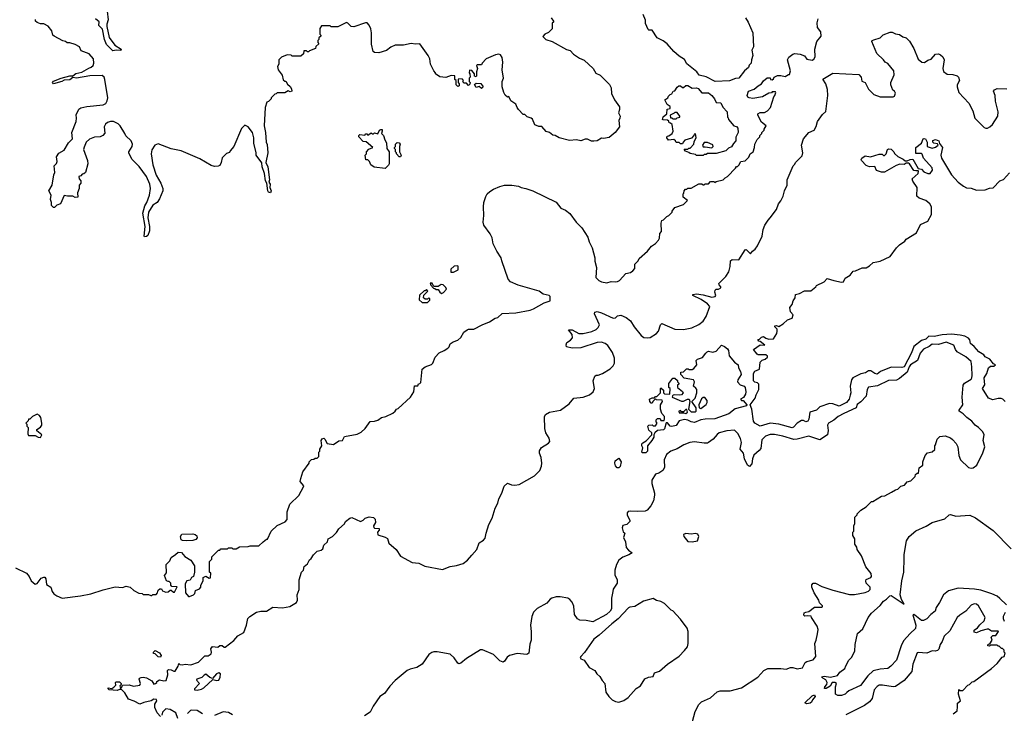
# Model space of a CAD drawing. Extents: x 2348354 to 2479840, y 460476 to 613653.
# Tile 29 of 256: x 2384742 to 2393852, y 494739 to 501158. Entities that reach past the tile are written whole.
import ezdxf

# ---------------------------------------------------------------- set-up
doc = ezdxf.new("R2010")
doc.units = 0

msp = doc.modelspace()

# ---------------------------------------------------------------- linework, layer by layer
at = {"layer": '0CON05XD'}
for points in [[(2385552.5, 501235), (2385560, 501155), (2385547.5, 501115), (2385547.5, 501095), (2385571.7, 500991.7), (2385621.4, 500921.4), (2385680, 500885), (2385677, 500873), (2385635, 500876.7), (2385605, 500870), (2385545, 500927.5), (2385526, 500975), (2385509.5, 501069.5), (2385476.2, 501105), (2385477.5, 501137.5), (2385445, 501166.2)], [(2389439.3, 500259.3), (2389415, 500280), (2389401.7, 500281.7), (2389357, 500327), (2389343.9, 500343.9), (2389332.5, 500375), (2389287, 500407), (2389268.3, 500448.3), (2389255, 500440), (2389235, 500460), (2389223, 500483), (2389207.5, 500535), (2389207.5, 500585), (2389217.5, 500615), (2389206.7, 500695), (2389212.5, 500765), (2389207, 500807), (2389191.7, 500831.7), (2389175, 500837.5), (2389145, 500832.5), (2389060, 500795), (2389020, 500755), (2389015, 500740), (2388975, 500740), (2388970, 500735), (2388977.5, 500705), (2388970, 500675), (2388970, 500635), (2388965, 500630), (2388950, 500635), (2388950, 500655), (2388926.4, 500686.4), (2388905, 500690), (2388900, 500665), (2388907, 500657), (2388910, 500625), (2388900, 500615), (2388900, 500585), (2388910, 500575), (2388908.3, 500561.7), (2388895, 500550), (2388875, 500570), (2388855, 500570), (2388841.7, 500581.7), (2388850, 500595), (2388838.3, 500608.3), (2388805, 500610), (2388800, 500605), (2388800, 500575), (2388810, 500565), (2388810, 500545), (2388795, 500540), (2388780, 500555), (2388780, 500595), (2388770, 500605), (2388768.3, 500638.3), (2388735, 500640), (2388685, 500622.5), (2388628.3, 500628.3), (2388590, 500655), (2388590, 500665), (2388573, 500683), (2388542.5, 500745), (2388536.7, 500795), (2388522.5, 500825), (2388443.3, 500933.3), (2388405, 500930), (2388365, 500936.7), (2388295, 500922.5), (2388217, 500923), (2388175, 500902.5), (2388135, 500873.3), (2388065, 500851.2), (2388025, 500853.8), (2388014.2, 500864.2), (2387998.3, 500931.7), (2387997.5, 501035), (2387991.7, 501071.7), (2387977, 501107), (2387957, 501127), (2387943, 501127), (2387835, 501090), (2387810, 501095), (2387780, 501125), (2387765, 501130), (2387685, 501090), (2387625, 501090), (2387615, 501100), (2387535, 501100), (2387520, 501075), (2387520, 501025), (2387530, 501015), (2387530, 501005), (2387511.7, 500988.3), (2387510, 500975), (2387500, 500965), (2387500, 500945), (2387510, 500935), (2387481.7, 500908.3), (2387478.3, 500891.7), (2387425, 500870), (2387415, 500860), (2387405, 500860), (2387395, 500870), (2387371.7, 500868.3), (2387368.3, 500841.7), (2387345, 500820), (2387265, 500820), (2387255, 500830), (2387218.3, 500831.7), (2387165, 500810), (2387140, 500785), (2387140, 500745), (2387127.5, 500725), (2387133.3, 500695), (2387172.5, 500645), (2387181.7, 500601.7), (2387195, 500590), (2387205, 500590), (2387221.7, 500561.7), (2387245, 500540), (2387257, 500517), (2387260, 500495), (2387245, 500490), (2387225, 500500), (2387195, 500480), (2387125, 500480), (2387115, 500470), (2387101.7, 500468.3), (2387070, 500435), (2387070, 500425), (2387045, 500400), (2387030, 500395), (2387012.5, 500345), (2387003.6, 500176.4), (2387017.5, 500115), (2387023.3, 500025), (2387033, 500003), (2387038.8, 499925), (2387021.2, 499835), (2387039.4, 499795), (2387052.5, 499675), (2387048.8, 499655), (2387059.2, 499635), (2387058, 499605), (2387068.6, 499575), (2387063.3, 499556.7), (2387045, 499562), (2387038.6, 499575), (2387030, 499645), (2387015.9, 499665.9), (2387008, 499735), (2386986.2, 499795), (2386981.7, 499831.7), (2386930, 499905), (2386930, 499925), (2386907.5, 500015), (2386907.5, 500065), (2386897.5, 500115), (2386856.4, 500166.4), (2386825, 500180), (2386795, 500150), (2386722.5, 499985), (2386690, 499945), (2386685, 499930), (2386655, 499920), (2386615, 499880), (2386607.5, 499835), (2386593, 499807), (2386579.3, 499800.7), (2386545, 499800), (2386515, 499807.5), (2386410.7, 499870.7), (2386235, 499942.5), (2386143, 499963), (2386025, 500010), (2385993.6, 499996.4), (2385966.4, 499953.6), (2385958.8, 499915), (2385973.3, 499815), (2386005, 499720), (2386047.5, 499645), (2386067.5, 499595), (2386067.5, 499575), (2386035, 499500), (2386013, 499467), (2385975, 499442.5), (2385933.1, 499376.9), (2385928.9, 499325), (2385943.8, 499245), (2385944, 499205), (2385927.9, 499162.1), (2385915, 499150), (2385897.5, 499147.5), (2385893.8, 499155), (2385902.9, 499245), (2385882.7, 499367.3), (2385901.4, 499435), (2385920, 499465), (2385944, 499535), (2385953.6, 499596.4), (2385945.8, 499635.8), (2385916.2, 499705), (2385849.3, 499799.3), (2385782.5, 499865), (2385753, 499923), (2385752.5, 499935), (2385782.5, 499985), (2385786.7, 500005), (2385772.5, 500035), (2385723.9, 500083.9), (2385716.7, 500105), (2385672.5, 500175), (2385652.5, 500195), (2385610, 500215), (2385583.9, 500216.1), (2385553.9, 500206.1), (2385535, 500190), (2385523.3, 500165), (2385531.7, 500108.3), (2385513, 500087), (2385486.4, 500073.6), (2385435, 500070), (2385389.3, 500050.7), (2385356.4, 500023.6), (2385337.5, 499977.5), (2385333.3, 499955), (2385370, 499855), (2385372.5, 499825), (2385350, 499745), (2385335, 499730), (2385321.7, 499728.3), (2385308.3, 499711.7), (2385290, 499705), (2385292.5, 499685), (2385307, 499667), (2385307.5, 499645), (2385292.5, 499625), (2385292.5, 499595), (2385277.5, 499555), (2385280, 499515), (2385256.7, 499513.3), (2385233.6, 499523.6), (2385185, 499523.3), (2385155, 499530), (2385120, 499455), (2385085, 499440), (2385065, 499420), (2385055, 499420), (2385038.3, 499438.3), (2385037.5, 499465), (2385027.5, 499495), (2385032.5, 499535), (2385012.5, 499575), (2385043.3, 499625), (2385057, 499723), (2385066.7, 499745), (2385062.5, 499805), (2385083, 499827), (2385090, 499845), (2385083, 499887), (2385105, 499922.5), (2385155, 499950), (2385195, 500018.8), (2385231.2, 500055), (2385224, 500115), (2385264.2, 500215), (2385268.8, 500245), (2385263.9, 500276.1), (2385289.3, 500330.7), (2385307.7, 500342.3), (2385365, 500354.5), (2385515, 500368.5), (2385538, 500382), (2385553.3, 500406.7), (2385557.1, 500435), (2385530.3, 500605), (2385523.6, 500625), (2385505, 500640.9), (2385391.2, 500638.8), (2385267.9, 500617.9), (2385235, 500622), (2385205, 500601.1), (2385155, 500597.1), (2385133.8, 500585), (2385054, 500565), (2385045.8, 500575), (2385055, 500588.6), (2385125, 500616.9), (2385205, 500638.6), (2385235, 500638.8), (2385261.4, 500658.6), (2385318.6, 500671.4), (2385381.1, 500708.9), (2385405, 500716.7), (2385423.3, 500735), (2385430, 500755), (2385425.9, 500795.9), (2385385, 500842.5), (2385310.7, 500870.7), (2385295, 500907.5), (2385255, 500927.5), (2385205, 500942.5), (2385183, 500943), (2385167, 500957), (2385143, 500963), (2385060, 501005), (2385050, 501015), (2385040, 501055), (2385007, 501097), (2384965, 501120), (2384935, 501120), (2384905, 501130), (2384890, 501145), (2384888.3, 501158.3)], [(2387343, 496913), (2387363.3, 496975), (2387420, 497055), (2387420, 497065), (2387441.7, 497088.3), (2387465, 497090), (2387475, 497100), (2387495, 497100), (2387510, 497115), (2387510, 497155), (2387520, 497165), (2387520, 497185), (2387537.5, 497215), (2387531.2, 497265), (2387540, 497280), (2387555, 497283.8), (2387565.7, 497275.7), (2387586.4, 497236.4), (2387645, 497227.5), (2387695, 497260), (2387730, 497265), (2387748.3, 497301.7), (2387865, 497323.3), (2387900.7, 497339.3), (2387940, 497375), (2387985, 497440), (2388025, 497442.5), (2388055, 497452.5), (2388090, 497475), (2388130, 497485), (2388195, 497517.5), (2388216.4, 497533.6), (2388230, 497555), (2388245, 497560), (2388357.5, 497665), (2388390, 497715), (2388395, 497770), (2388425, 497770), (2388431.7, 497788.3), (2388445, 497790), (2388455, 497800), (2388467.5, 497925), (2388495, 497946.7), (2388553, 497967), (2388565, 497980), (2388587.5, 498035), (2388622.5, 498075), (2388670, 498095), (2388703, 498117), (2388715, 498130), (2388725, 498157.5), (2388753, 498177), (2388795, 498192.5), (2388825, 498216.7), (2388852, 498265), (2388883, 498287), (2388895, 498292.5), (2388945, 498292.5), (2389020, 498335), (2389088.3, 498361.7), (2389143, 498397), (2389165, 498402.5), (2389205, 498437.5), (2389333.6, 498446.4), (2389465, 498470), (2389497.7, 498482.3), (2389595, 498536.7), (2389650, 498555), (2389650, 498595), (2389640, 498605), (2389585, 498616.7), (2389550, 498645), (2389355, 498702), (2389285, 498733.3), (2389262.5, 498755), (2389202.5, 498925), (2389197.5, 498955), (2389157.5, 499015), (2389123.6, 499083.6), (2389115, 499140), (2389096.1, 499176.1), (2389036.4, 499256.4), (2389031.2, 499285), (2389036.7, 499345), (2389033.3, 499425), (2389036.7, 499465), (2389055, 499520), (2389067.5, 499545), (2389091.7, 499568.3), (2389125, 499590), (2389185, 499613.3), (2389227, 499627), (2389295, 499626.7), (2389356.4, 499616.4), (2389383.6, 499603.6), (2389425, 499596.7), (2389490, 499575), (2389705, 499467.5), (2389750, 499415), (2389793.6, 499393.6), (2389832.5, 499365), (2389892.5, 499285), (2389945, 499232.5), (2390000, 499145), (2390012.3, 499102.3), (2390040, 499045), (2390063, 498953), (2390063.6, 498923.6), (2390080, 498865), (2390073, 498773), (2390100, 498745), (2390125, 498732.5), (2390175, 498722.5), (2390215, 498736.2), (2390255, 498731.2), (2390273.9, 498736.1), (2390292.5, 498745), (2390351.7, 498808.3), (2390395, 498819.2), (2390416.4, 498833.6), (2390434, 498855), (2390433.9, 498896.1), (2390463.3, 498925), (2390475, 498947.5), (2390552.5, 499015), (2390587, 499063), (2390625, 499087.5), (2390653.6, 499116.4), (2390663.3, 499135), (2390665, 499180), (2390681.7, 499198.3), (2390676.4, 499273.6), (2390685, 499300), (2390700, 499305), (2390730, 499335), (2390750, 499345), (2390780, 499375), (2390780, 499385), (2390805, 499420), (2390885, 499447.5), (2390920, 499485), (2390880, 499515), (2390880, 499545), (2390888.3, 499551.7), (2390890, 499575), (2390901.7, 499588.3), (2390915, 499590), (2390925, 499600), (2390955, 499600), (2391025, 499640), (2391055, 499640), (2391065, 499630), (2391075, 499630), (2391085, 499640), (2391115, 499640), (2391135, 499660), (2391165, 499660), (2391175, 499652.5), (2391185, 499660), (2391250, 499675), (2391270, 499695), (2391290, 499705), (2391366.4, 499783.6), (2391375, 499800), (2391385, 499800), (2391395, 499810), (2391413.6, 499846.4), (2391455, 499850), (2391490, 499885), (2391500, 499915), (2391527.5, 499935), (2391542.5, 499975), (2391543.6, 500006.4), (2391565, 500050), (2391590, 500075), (2391590, 500085), (2391610, 500105), (2391610, 500115), (2391630, 500135), (2391630, 500145), (2391650, 500175), (2391605, 500210), (2391573, 500273), (2391572.5, 500285), (2391595, 500297.5), (2391635, 500300), (2391660, 500315), (2391690, 500345), (2391720, 500445), (2391730, 500455), (2391740, 500485), (2391735, 500490), (2391705, 500490), (2391698.3, 500481.7), (2391673, 500477), (2391615, 500442.5), (2391525, 500427.5), (2391493, 500433), (2391480.7, 500440.7), (2391473.3, 500455), (2391485, 500497.5), (2391537.5, 500515), (2391573.9, 500546.1), (2391605, 500562.5), (2391625, 500592.5), (2391658.3, 500618.3), (2391685, 500620), (2391690, 500605), (2391705, 500600), (2391718.3, 500611.7), (2391723.6, 500626.4), (2391755, 500640), (2391785, 500642.5), (2391825, 500632.5), (2391855, 500650), (2391865, 500650), (2391873.3, 500685), (2391848, 500785), (2391858.3, 500811.7), (2391895, 500838.8), (2391915, 500844), (2391965, 500840), (2392003, 500823), (2392025, 500793.3), (2392075, 500782.5), (2392089.3, 500790.7), (2392102.5, 500815), (2392100, 500885), (2392117.5, 500955), (2392157.5, 501005), (2392153.6, 501043.6), (2392124.2, 501085), (2392121.2, 501128.8), (2392128.8, 501165)], [(2389660, 501175), (2389680, 501145), (2389680, 501135), (2389670, 501125), (2389668.3, 501071.7), (2389635, 501040), (2389600, 501025), (2389581.7, 501001.7), (2389610, 500975), (2389670, 500955), (2389803, 500883), (2389835, 500872.5), (2389865, 500837.5), (2389921.7, 500801.7), (2389965, 500782.5), (2390047.5, 500705), (2390074.1, 500664.1), (2390112.5, 500645), (2390198.8, 500558.8), (2390216.1, 500526.1), (2390216.7, 500475), (2390246.7, 500415), (2390291.7, 500351.7), (2390292.5, 500325), (2390283.3, 500295), (2390297.5, 500265), (2390296.7, 500245), (2390286.7, 500225), (2390292.5, 500165), (2390252.5, 500115), (2390195, 500067.5), (2390145, 500057.5), (2390125, 500060), (2390085, 500037.5), (2390055, 500032.5), (2390033, 500033), (2389995, 500052.5), (2389975, 500052.5), (2389935, 500036.7), (2389895, 500046.7), (2389828.3, 500038.3), (2389734.1, 500064.1), (2389697, 500087), (2389675, 500090), (2389645, 500113.3), (2389612.3, 500122.3), (2389575, 500170), (2389545, 500168.8), (2389510, 500185), (2389486.4, 500236.4), (2389476.2, 500246.2), (2389439.3, 500259.3)], [(2391456.7, 501175), (2391483.6, 501133.6), (2391526.2, 501035), (2391532.5, 500905), (2391517.5, 500875), (2391526.7, 500825), (2391512.5, 500785), (2391510, 500755), (2391493, 500737), (2391486.4, 500713.6), (2391447.5, 500685), (2391395, 500617.5), (2391365, 500612.5), (2391309.5, 500590.5), (2391177, 500587), (2391095, 500630), (2391030, 500645), (2391007.5, 500675), (2390915, 500750), (2390895, 500788.8), (2390845, 500820), (2390795, 500863.3), (2390732.5, 500935), (2390695, 500963.3), (2390640.7, 500990.7), (2390595, 501060), (2390565, 501060), (2390557, 501067), (2390533, 501123), (2390531.7, 501151.7), (2390510, 501205)], [(2386045, 494710), (2386015, 494743.3), (2385993.6, 494793.6), (2385992.5, 494825), (2386010, 494855), (2386008.3, 494868.3), (2385985, 494870), (2385960, 494855), (2385890.7, 494839.3), (2385855, 494822.5), (2385801.7, 494851.7), (2385750.7, 494870.7), (2385715, 494930), (2385685, 494960), (2385665, 494960), (2385645, 494950), (2385570, 494955), (2385560, 494965), (2385560, 494975), (2385595, 494970), (2385615, 494980), (2385631.7, 494998.3), (2385630, 495025), (2385635, 495030), (2385665, 495030), (2385680, 495015), (2385680, 495005), (2385670, 494995), (2385675, 494970), (2385688.3, 494981.7), (2385695, 495000), (2385755, 495002.5), (2385795, 494990), (2385855, 495000), (2385860, 495015), (2385847.5, 495055), (2385852.5, 495065), (2385865, 495070), (2385885, 495073.3), (2385917, 495067), (2385965, 495040), (2385985, 495010), (2386000, 495015), (2386010, 495025), (2386010, 495035), (2386035, 495050), (2386075, 495040), (2386097, 495043), (2386112.5, 495095), (2386110, 495135), (2386120, 495145), (2386145, 495142.5), (2386168.3, 495128.3), (2386181.7, 495128.3), (2386210, 495175), (2386215, 495200), (2386225, 495190), (2386245, 495187.5), (2386275, 495192.5), (2386325, 495187.5), (2386397, 495213), (2386455, 495270), (2386485, 495270), (2386515, 495290), (2386517.5, 495305), (2386510, 495335), (2386525, 495356.2), (2386575, 495352.5), (2386595, 495367.5), (2386615, 495367.5), (2386635, 495350), (2386645, 495350), (2386725, 495413.3), (2386760, 495455), (2386815, 495487.5), (2386840, 495555), (2386853.3, 495616.7), (2386872.5, 495635), (2386935, 495673.8), (2386975, 495685.8), (2387025.8, 495684.2), (2387085, 495720), (2387175, 495713.8), (2387242.3, 495727.7), (2387302.5, 495765), (2387313.3, 495785), (2387308.8, 495835), (2387327.5, 495885), (2387328.8, 495975), (2387350, 496045), (2387367.5, 496065), (2387375, 496097.5), (2387406.4, 496123.6), (2387425, 496160), (2387439.3, 496170.7), (2387460, 496205), (2387495, 496240), (2387531.7, 496248.3), (2387548.3, 496261.7), (2387557.5, 496295), (2387590, 496325), (2387597.5, 496355), (2387637.5, 496375), (2387675, 496412.5), (2387695, 496446.7), (2387746.4, 496493.6), (2387757.5, 496515), (2387797.5, 496545), (2387815, 496550), (2387896.7, 496513.3), (2387920, 496525), (2387940, 496545), (2387975, 496557.5), (2388015, 496551.2), (2388031.2, 496535), (2388033.3, 496505), (2388017.5, 496475), (2388018.3, 496458.3), (2388025, 496452.5), (2388068.3, 496448.3), (2388070, 496435), (2388053.6, 496416.4), (2388055, 496390), (2388125, 496368.8), (2388145, 496356.7), (2388156.7, 496315), (2388225.7, 496255.7), (2388265, 496192.5), (2388375, 496133.3), (2388435, 496128), (2388491.7, 496101.7), (2388655, 496070), (2388725, 496097.5), (2388785, 496105.7), (2388845, 496124.2), (2388886.7, 496155), (2388925, 496202.5), (2388973.6, 496256.4), (2388994.2, 496315.8), (2389035, 496340), (2389050.3, 496359.7), (2389057.1, 496405), (2389082.4, 496487.6), (2389114.2, 496545), (2389142.3, 496637.7), (2389166, 496685), (2389176.2, 496725), (2389203.3, 496775), (2389225, 496840), (2389255, 496867.5), (2389293.6, 496853.6), (2389325, 496850), (2389365, 496856.7), (2389505, 496936.7), (2389555, 496987.5), (2389570, 497025), (2389572, 497055), (2389566.1, 497106.1), (2389552.5, 497145), (2389553, 497167), (2389570.7, 497199.3), (2389635, 497237.5), (2389647.5, 497255), (2389640, 497285), (2389610, 497335), (2389600, 497375), (2389597, 497483), (2389607.5, 497505), (2389645, 497526.7), (2389747.5, 497545), (2389825.9, 497604.1), (2389870, 497655), (2389955, 497663.8), (2390013.6, 497686.4), (2390047.5, 497715), (2390060, 497745), (2390050, 497815), (2390065, 497860), (2390075, 497867.5), (2390095, 497867.5), (2390135, 497882.5), (2390205, 497927.5), (2390232.5, 497955), (2390245, 497980), (2390246.7, 498025), (2390228.3, 498078.3), (2390183, 498143), (2390160.7, 498160.7), (2390125, 498172.5), (2390085, 498170), (2389935, 498120), (2389855, 498117.5), (2389801.7, 498131.7), (2389797.5, 498147.5), (2389805, 498170), (2389839.3, 498190.7), (2389858.8, 498215), (2389853.3, 498245), (2389821.7, 498288.3), (2389855, 498287.5), (2389915, 498253.3), (2389955, 498252.5), (2390037, 498273), (2390075, 498290), (2390095, 498310), (2390107.5, 498335), (2390060.6, 498435), (2390065, 498452), (2390085, 498456.9), (2390125.9, 498445.9), (2390235, 498396.7), (2390255, 498397.5), (2390273.3, 498416.7), (2390305, 498422.5), (2390355, 498402.5), (2390395, 498372.5), (2390427.5, 498315), (2390492.5, 498235), (2390516.7, 498216.7), (2390555, 498212.5), (2390575, 498217.5), (2390635, 498252.5), (2390652.5, 498275), (2390670, 498335), (2390683, 498347), (2390805, 498293.3), (2390885, 498290), (2390960, 498305), (2391025, 498337.5), (2391065, 498367.5), (2391095, 498410), (2391127.5, 498505), (2391105, 498528), (2391047, 498567), (2390970, 498605), (2390970, 498615), (2391005, 498620), (2391065, 498612), (2391145, 498588.8), (2391177.5, 498595), (2391183.3, 498605), (2391174, 498635), (2391176.1, 498653.9), (2391185, 498663.3), (2391206.7, 498663.3), (2391230, 498675), (2391230, 498685), (2391213, 498703), (2391212.5, 498715), (2391275, 498782.5), (2391302.5, 498825), (2391316.7, 498875), (2391320, 498925), (2391335, 498937.5), (2391396.1, 498933.9), (2391455, 499027.5), (2391465, 499030), (2391505, 498990), (2391523.6, 499016.4), (2391546.4, 499033.6), (2391570, 499065), (2391612.5, 499155), (2391622.5, 499215), (2391637.5, 499255), (2391666.4, 499303.6), (2391687.5, 499325), (2391745, 499400), (2391762.5, 499455), (2391785, 499480), (2391807.5, 499525), (2391817.5, 499575), (2391842.5, 499625), (2391842.5, 499675), (2391900, 499805), (2391915, 499820), (2391920, 499835), (2391981.7, 499898.3), (2391987.5, 499925), (2391977.5, 499995), (2391993.9, 500056.1), (2392042.5, 500115), (2392093.9, 500136.1), (2392111.7, 500168.3), (2392123.9, 500216.1), (2392170.5, 500279.5), (2392201.7, 500308.3), (2392220, 500455), (2392217, 500513), (2392200, 500565), (2392173.6, 500606.4), (2392265, 500663.3), (2392505, 500650), (2392527, 500627), (2392535, 500590), (2392566.4, 500576.4), (2392597.5, 500515), (2392643.9, 500463.9), (2392705, 500443.3), (2392825, 500443.3), (2392835, 500450), (2392846.4, 500476.4), (2392837.5, 500495), (2392822.5, 500505), (2392802.5, 500555), (2392803, 500577), (2392833, 500647), (2392830, 500685), (2392775, 500753.3), (2392750, 500765), (2392735, 500787.5), (2392672.5, 500845), (2392627.5, 500955), (2392630, 500965), (2392645, 500972.5), (2392705, 500990), (2392733, 501017), (2392795, 501042.5), (2392815, 501042.5), (2392845, 501027.5), (2392881.7, 501021.7), (2392915, 501000), (2392945, 500990), (2392975, 500960), (2393015, 500890), (2393055, 500792.5), (2393090, 500765), (2393115, 500762.5), (2393145, 500782.5), (2393175, 500792.5), (2393215, 500838.8), (2393245, 500842.5), (2393263, 500833), (2393283, 500813), (2393296.4, 500786.4), (2393284, 500705), (2393289.5, 500679.5), (2393325, 500654), (2393375, 500650), (2393415, 500637.5), (2393427.5, 500625), (2393437.5, 500595), (2393416.7, 500555), (2393416.7, 500535), (2393432.5, 500485), (2393523.6, 500383.6), (2393560, 500315), (2393580, 500245), (2393665, 500160), (2393683, 500153), (2393697, 500153), (2393720, 500165), (2393743, 500187), (2393792.5, 500265), (2393796.7, 500305), (2393772.5, 500405), (2393767.5, 500455), (2393753.3, 500495), (2393760.7, 500509.3), (2393785, 500520), (2393875, 500516.7)], [(2389015, 500520), (2388995, 500540), (2388965, 500530), (2388951.7, 500558.3), (2388965, 500570), (2389008.3, 500568.3), (2389030, 500535), (2389015, 500520)], [(2391065, 499900), (2391005, 499900), (2390995, 499910), (2390945, 499920), (2390935, 499930), (2390901.7, 499941.7), (2390890, 499955), (2390895, 499960), (2390925, 499960), (2390935, 499970), (2390945, 499970), (2390980, 500005), (2390983, 500027), (2391001.7, 500068.3), (2390995, 500100), (2390981.7, 500098.3), (2390980, 500085), (2390958.3, 500061.7), (2390897, 500043), (2390880, 500025), (2390875, 500010), (2390855, 500010), (2390845, 500020), (2390815, 500020), (2390810, 500035), (2390795, 500050), (2390745, 500042.5), (2390730, 500065), (2390731.7, 500078.3), (2390748.3, 500081.7), (2390780, 500105), (2390787.5, 500125), (2390778.3, 500188.3), (2390765, 500200), (2390751.7, 500201.7), (2390748.3, 500218.3), (2390737, 500227), (2390695, 500230), (2390690, 500235), (2390695, 500260), (2390730, 500285), (2390731.7, 500328.3), (2390760, 500335), (2390760, 500355), (2390731.7, 500371.7), (2390712.5, 500415), (2390740, 500435), (2390745, 500450), (2390760, 500465), (2390775, 500470), (2390790, 500495), (2390805, 500500), (2390825, 500532.5), (2390840, 500545), (2390855, 500546.2), (2390875, 500530), (2390885, 500530), (2390905, 500547.5), (2390925, 500547.5), (2390963.6, 500523.6), (2391005, 500526.7), (2391020.7, 500520.7), (2391055, 500480), (2391115, 500480), (2391146.4, 500456.4), (2391170, 500425), (2391185, 500390), (2391229.3, 500389.3), (2391247, 500347), (2391287.5, 500305), (2391290, 500255), (2391298.3, 500248.3), (2391300, 500235), (2391350, 500175), (2391375, 500170), (2391386.2, 500155), (2391390.8, 500115), (2391368.3, 500071.7), (2391367.5, 500035), (2391347, 500013), (2391329.3, 499980.7), (2391301.7, 499968.3), (2391277, 499943), (2391185, 499920), (2391105, 499920), (2391095, 499910), (2391075, 499910), (2391065, 499900)], [(2390815, 500240), (2390825, 500250), (2390850, 500255), (2390850, 500265), (2390825, 500300), (2390805, 500300), (2390798.3, 500291.7), (2390760, 500275), (2390765, 500250), (2390775, 500250), (2390785, 500240), (2390815, 500240)], [(2388125, 499780), (2388023, 499793), (2387990, 499815), (2387980, 499845), (2387965, 499860), (2387945, 499860), (2387940, 499905), (2387950, 499915), (2387950, 499935), (2387971.7, 499958.3), (2388010, 499975), (2387948.3, 500028.3), (2387921.7, 500031.7), (2387880, 500075), (2387880, 500085), (2387890, 500095), (2387935, 500090), (2387945, 500100), (2387955, 500100), (2387965, 500090), (2387995, 500110), (2388005, 500100), (2388015, 500100), (2388025, 500110), (2388055, 500100), (2388072.5, 500135), (2388085, 500142.5), (2388095, 500140), (2388097.5, 500125), (2388090, 500105), (2388110, 500085), (2388120, 500045), (2388137, 500017), (2388140, 499965), (2388160, 499935), (2388160, 499825), (2388155, 499810), (2388125, 499780)], [(2392672.3, 498917.7), (2392705, 498922), (2392795, 498966.7), (2392854.2, 499045.8), (2392883.3, 499075), (2392933, 499107), (2392945, 499127.5), (2393040, 499185), (2393077, 499263), (2393146.4, 499293.6), (2393180, 499355), (2393180, 499425), (2393162.5, 499455), (2393127.5, 499485), (2393066.1, 499506.1), (2393043.3, 499525), (2393046.2, 499605), (2393005, 499663.3), (2393000.8, 499685), (2393056.4, 499733.6), (2393060, 499755), (2393055, 499760), (2393035, 499757.5), (2393015, 499763.3), (2392975, 499822.5), (2392965, 499830), (2392945, 499830), (2392925, 499817.5), (2392885, 499820), (2392851.7, 499808.3), (2392745, 499747.5), (2392715, 499746.7), (2392670.7, 499760.7), (2392655, 499800), (2392605, 499797.5), (2392575, 499807.5), (2392530, 499855), (2392527.5, 499865), (2392535, 499877.5), (2392565, 499897.5), (2392615, 499887.5), (2392695, 499912.5), (2392721.7, 499911.7), (2392735, 499900), (2392745, 499900), (2392760, 499915), (2392773, 499957), (2392785, 499962.5), (2392805, 499960), (2392830, 499935), (2392835, 499920), (2392868.3, 499891.7), (2392917, 499867), (2392935, 499850), (2392955, 499850), (2392980, 499865), (2393005, 499867.5), (2393055, 499780), (2393085.9, 499775.9), (2393109.3, 499749.3), (2393145, 499733.3), (2393165, 499733.3), (2393187.5, 499765), (2393186.1, 499786.1), (2393106.2, 499875), (2393093, 499913), (2393085, 499920), (2393035, 499920), (2393033.3, 499975), (2393086.4, 500013.6), (2393102.5, 500055), (2393110.7, 500059.3), (2393122.5, 500055), (2393140, 500025), (2393140, 499985), (2393185, 499967.5), (2393215, 499976.7), (2393240, 499995), (2393235, 500010), (2393200, 500015), (2393190, 500025), (2393191.7, 500038.3), (2393215, 500047.5), (2393247, 500037), (2393251.7, 500011.7), (2393280, 499975), (2393266.4, 499903.6), (2393270, 499875), (2393362.7, 499722.7), (2393424.3, 499654.3), (2393475.8, 499615.8), (2393503, 499603), (2393545, 499598), (2393595, 499580), (2393675, 499582.5), (2393715, 499600), (2393748.3, 499601.7), (2393810, 499665), (2393845, 499677.5), (2393899.3, 499740.7)], [(2388265, 499890), (2388255, 499890), (2388230, 499915), (2388230, 499925), (2388220, 499935), (2388220, 499955), (2388210, 499965), (2388210, 499975), (2388220, 499985), (2388220, 500005), (2388235, 500022.5), (2388255, 500016.7), (2388263.3, 500005), (2388257.5, 499985), (2388257.5, 499935), (2388272.5, 499905), (2388265, 499890)], [(2391145, 499972.5), (2391157.5, 499985), (2391155, 500000), (2391105, 500022.5), (2391075, 500020), (2391060, 499995), (2391065, 499980), (2391085, 499982.5), (2391145, 499972.5)], [(2388731.7, 498821.7), (2388755, 498822.5), (2388798.3, 498841.7), (2388800, 498875), (2388795, 498880), (2388763, 498877), (2388731.7, 498848.3), (2388731.7, 498821.7)], [(2393860, 497625), (2393840, 497645), (2393823, 497653), (2393795, 497653.3), (2393745, 497640), (2393705, 497654), (2393650, 497745), (2393671.7, 497778.3), (2393667.5, 497845), (2393690, 497885), (2393707.5, 497935), (2393725, 497952.5), (2393757, 497953), (2393770, 497965), (2393751.7, 497971.7), (2393720, 498015), (2393675, 498037.5), (2393662.5, 498055), (2393616.7, 498085), (2393573.9, 498133.9), (2393540.5, 498160.5), (2393533.8, 498195), (2393522, 498212), (2393488.8, 498228.8), (2393445, 498238.8), (2393365, 498247.3), (2393277.2, 498242.8), (2393205, 498224.6), (2393155, 498228.9), (2393125, 498202.2), (2393085, 498188.1), (2393016.6, 498133.4), (2392993.3, 498075), (2392925, 497944.6), (2392905, 497938.4), (2392807.2, 497942.8), (2392707.4, 497902.6), (2392675, 497878.6), (2392654.2, 497885), (2392616.9, 497906.9), (2392595, 497909.5), (2392568.8, 497891.2), (2392525, 497881.8), (2392450, 497845), (2392438.2, 497825), (2392427.1, 497765), (2392431.4, 497705), (2392426.8, 497683.2), (2392415.8, 497645), (2392393.8, 497615), (2392325, 497580.6), (2392265, 497604), (2392235, 497607.5), (2392145, 497574), (2392114.5, 497545.5), (2392053.8, 497525), (2392045, 497460), (2392035, 497442.5), (2392015, 497437.5), (2391995, 497450), (2391975, 497449.2), (2391934.6, 497425.4), (2391903.2, 497386.8), (2391889.3, 497380.7), (2391765, 497415.5), (2391685, 497423.5), (2391595, 497397.5), (2391545, 497423.3), (2391531.7, 497441.7), (2391517.5, 497555), (2391500.8, 497595), (2391548.8, 497655), (2391556.7, 497685), (2391580, 497735), (2391580, 497785), (2391568.3, 497798.3), (2391545, 497802.5), (2391532.5, 497815), (2391532.5, 497885), (2391545, 497906.7), (2391587.5, 497925), (2391593, 497987), (2391613, 498007), (2391640, 498015), (2391660, 498035), (2391660, 498045), (2391645, 498057.5), (2391575, 498057.5), (2391565, 498062.5), (2391533, 498107), (2391592.5, 498147.5), (2391637.5, 498145), (2391595, 498180), (2391581.7, 498181.7), (2391571.7, 498198.3), (2391588.3, 498201.7), (2391605, 498220), (2391625, 498227.5), (2391645, 498210), (2391675, 498200), (2391717, 498203), (2391747.5, 498255), (2391750, 498275), (2391750, 498295), (2391730, 498315), (2391730, 498325), (2391745, 498327.5), (2391765, 498320), (2391805, 498342.5), (2391845, 498380), (2391890, 498395), (2391900, 498425), (2391873, 498453), (2391867, 498493), (2391888.3, 498521.7), (2391897.5, 498555), (2391917, 498583), (2391920, 498615), (2391957, 498623), (2392005, 498647.5), (2392061.7, 498648.3), (2392107.5, 498685), (2392115, 498697.5), (2392185, 498732.5), (2392215, 498762.5), (2392275, 498743.8), (2392345, 498730), (2392365, 498732.5), (2392380, 498765), (2392427.5, 498795), (2392455, 498830), (2392475, 498832.5), (2392538.3, 498861.7), (2392575, 498862.5), (2392605, 498880), (2392639.1, 498910.9), (2392672.3, 498917.7)], [(2388645, 498623.3), (2388665, 498632.5), (2388690, 498665), (2388685, 498680), (2388660, 498705), (2388643, 498707), (2388615, 498690), (2388575, 498690), (2388558.3, 498718.3), (2388541.7, 498718.3), (2388545, 498700), (2388571.7, 498671.7), (2388585, 498670), (2388595, 498660), (2388615, 498660), (2388630, 498635), (2388645, 498623.3)], [(2388515, 498540), (2388538.3, 498561.7), (2388538.3, 498578.3), (2388525, 498580), (2388515, 498570), (2388495, 498570), (2388480, 498585), (2388481.7, 498608.3), (2388520, 498645), (2388505, 498660), (2388495, 498650), (2388485, 498650), (2388441.7, 498608.3), (2388440, 498565), (2388465, 498540), (2388515, 498540)], [(2390967.5, 494665), (2390992.5, 494755), (2391025, 494820), (2391050, 494845), (2391135, 494882.5), (2391195, 494937.5), (2391225, 494947.5), (2391315, 494947.5), (2391420, 494975), (2391572.5, 495075), (2391627.5, 495135), (2391665, 495153.3), (2391785, 495153.3), (2391835, 495147.5), (2391875, 495162.5), (2391895, 495162.5), (2391935, 495150), (2391985, 495160), (2392010.5, 495209.5), (2392025, 495218.8), (2392085, 495234.2), (2392110, 495265), (2392098, 495385), (2392111.2, 495415), (2392123.8, 495475), (2392128.8, 495515), (2392121.2, 495545), (2392067.5, 495625), (2392065, 495637.5), (2392035, 495642.5), (2392007, 495637), (2391997, 495647), (2392001.7, 495668.3), (2392015, 495676.7), (2392045, 495680), (2392095, 495722.5), (2392165, 495720), (2392170, 495725), (2392170, 495735), (2392143, 495763), (2392137.5, 495785), (2392094.1, 495854.1), (2392072, 495905), (2392072.7, 495927.3), (2392085, 495943.3), (2392105, 495943.8), (2392165, 495914), (2392265, 495878), (2392421.7, 495838.3), (2392465, 495838.8), (2392565, 495858), (2392595, 495869.2), (2392611.2, 495885), (2392610.8, 495905), (2392574, 495945), (2392570, 495965), (2392575, 495977.5), (2392617.5, 495995), (2392623.3, 496005), (2392621.7, 496031.7), (2392572.5, 496095), (2392532.5, 496195), (2392490, 496255), (2392487, 496277), (2392470, 496305), (2392470, 496355), (2392450, 496385), (2392450, 496415), (2392460, 496425), (2392460, 496475), (2392470, 496495), (2392470, 496555), (2392490, 496575), (2392490, 496585), (2392525, 496620), (2392575, 496650), (2392625, 496700), (2392635, 496700), (2392715, 496747.5), (2392747, 496753), (2392810, 496785), (2392845, 496807.5), (2392867, 496813), (2392895, 496840), (2392928.3, 496851.7), (2392955, 496880), (2392988.3, 496891.7), (2393028.3, 496931.7), (2393031.7, 496948.3), (2393045, 496960), (2393058.3, 496961.7), (2393065, 497010), (2393100, 497035), (2393100, 497065), (2393120, 497125), (2393141.7, 497148.3), (2393185, 497160), (2393208.3, 497181.7), (2393210, 497215), (2393217, 497223), (2393230, 497275), (2393255, 497300), (2393305, 497307.5), (2393355, 497287.5), (2393373, 497273), (2393406.1, 497236.1), (2393422.5, 497205), (2393432.5, 497125), (2393447.5, 497085), (2393520, 497015), (2393545, 497007.5), (2393565, 497010), (2393597.5, 497035), (2393655, 497150), (2393673.3, 497205), (2393656.7, 497265), (2393666.4, 497316.4), (2393652.5, 497345), (2393614.2, 497384.2), (2393583.3, 497405), (2393551.7, 497441.7), (2393505, 497476.7), (2393471.2, 497511.2), (2393433.8, 497535), (2393434.2, 497545), (2393469.1, 497595), (2393462.9, 497665), (2393471.3, 497775), (2393485, 497793.8), (2393545, 497830.3), (2393553.4, 497845), (2393554.4, 497864.4), (2393553, 497945), (2393544.8, 497995), (2393497.2, 498037.2), (2393417.8, 498085), (2393401.9, 498105), (2393385, 498145.8), (2393315, 498173.5), (2393245, 498152.9), (2393185, 498153.8), (2393157.5, 498132.5), (2393105, 498107.5), (2393075, 498072), (2393049.5, 498005), (2392985, 497964.2), (2392971.2, 497945), (2392953.8, 497896.2), (2392883.5, 497836.5), (2392855, 497822.1), (2392781.2, 497818.8), (2392680.7, 497769.3), (2392595, 497756.7), (2392583, 497737), (2392574.3, 497675), (2392525, 497620), (2392492.3, 497597.7), (2392480.8, 497565), (2392368.6, 497515), (2392315, 497487.1), (2392275, 497451.9), (2392226.7, 497425), (2392216.7, 497405), (2392223.3, 497355), (2392216.7, 497315), (2392145, 497270), (2392045, 497303.5), (2391935.8, 497275.8), (2391905, 497274.4), (2391804.6, 497304.6), (2391725, 497320), (2391685, 497318.9), (2391642, 497305), (2391608.9, 497271.1), (2391599.7, 497190.3), (2391585, 497170), (2391535, 497126.7), (2391522.5, 497095), (2391515, 497047.5), (2391495, 497023.3), (2391476.4, 497036.4), (2391448, 497095), (2391440, 497145), (2391410, 497185), (2391420, 497245), (2391412.1, 497282.1), (2391386.9, 497326.9), (2391355, 497359.2), (2391285, 497352.9), (2391215, 497334.4), (2391195, 497319.2), (2391158.8, 497275), (2391116.7, 497245), (2391105, 497238.8), (2391075, 497237.5), (2390985, 497252), (2390944.3, 497245.7), (2390887.5, 497225), (2390825, 497188), (2390767.5, 497165), (2390726.4, 497133.6), (2390706.7, 497085), (2390707.5, 497015), (2390693.6, 496986.4), (2390655, 496960), (2390625, 496953.3), (2390592.8, 496897.2), (2390590, 496865), (2390616.6, 496776.6), (2390617, 496757), (2390606.7, 496705), (2390582.2, 496657.8), (2390549.5, 496620.5), (2390529.7, 496610.3), (2390455, 496605.6), (2390390.9, 496609.1), (2390373.6, 496606.4), (2390364.4, 496595.6), (2390364.3, 496574.3), (2390387.5, 496525), (2390387, 496513), (2390360, 496485), (2390323.6, 496476.4), (2390317.5, 496455), (2390325, 496420), (2390340, 496405), (2390330, 496365), (2390348.8, 496325), (2390355, 496272.5), (2390375, 496248.8), (2390410, 496225), (2390377.5, 496205), (2390322.5, 496185), (2390286.7, 496155), (2390264.2, 496115.8), (2390248.8, 496065), (2390249.5, 496020.5), (2390271.9, 495975), (2390271.1, 495945), (2390235, 495887.5), (2390229.2, 495865), (2390218.9, 495805), (2390218.9, 495705), (2390206.7, 495685), (2390171.5, 495655), (2390045, 495585.4), (2389985, 495597.5), (2389925, 495601.1), (2389902.5, 495615), (2389874.5, 495655), (2389869.8, 495729.8), (2389855, 495766.7), (2389833.4, 495793.4), (2389814.5, 495804.5), (2389741.8, 495818.2), (2389705, 495816.4), (2389665, 495805.3), (2389649.5, 495795), (2389621.2, 495758.8), (2389530.2, 495709.8), (2389495.7, 495674.3), (2389482, 495635), (2389470, 495555), (2389476, 495495), (2389473.3, 495415), (2389461.7, 495378.3), (2389452.5, 495295), (2389435, 495283.3), (2389345, 495293.3), (2389273, 495273)], [(2390535, 497150), (2390505, 497150), (2390500, 497155), (2390507.5, 497195), (2390497.5, 497215), (2390498.3, 497231.7), (2390507, 497243), (2390539.3, 497260.7), (2390590, 497315), (2390590, 497335), (2390565, 497360), (2390553, 497397), (2390563, 497407), (2390595, 497410), (2390605, 497400), (2390625, 497400), (2390640, 497425), (2390630, 497435), (2390630, 497455), (2390645, 497467.5), (2390667, 497467), (2390675, 497450), (2390695, 497447.5), (2390705, 497450), (2390710, 497465), (2390710, 497485), (2390683, 497513), (2390672.5, 497555), (2390672.5, 497595), (2390690, 497625), (2390688.3, 497638.3), (2390635, 497640), (2390625, 497650), (2390600, 497625), (2390595, 497610), (2390585, 497610), (2390572.5, 497625), (2390570, 497645), (2390595, 497660), (2390615, 497660), (2390625, 497670), (2390638.3, 497671.7), (2390670, 497705), (2390670, 497745), (2390675, 497750), (2390698.3, 497728.3), (2390700, 497705), (2390710, 497695), (2390758.3, 497691.7), (2390760, 497745), (2390750, 497755), (2390748.3, 497791.7), (2390785, 497840), (2390805, 497840), (2390828.3, 497818.3), (2390830, 497805), (2390840, 497795), (2390840, 497785), (2390830, 497775), (2390830, 497755), (2390876.4, 497716.4), (2390880, 497705), (2390865, 497687.5), (2390845, 497682.5), (2390805, 497687.5), (2390788.3, 497681.7), (2390781.7, 497678.3), (2390780, 497665), (2390865, 497627.5), (2390885, 497626.7), (2390920, 497645), (2390937, 497647), (2390942.5, 497625), (2390930, 497555), (2390955, 497530), (2390995, 497530), (2391000, 497535), (2391000, 497565), (2390960, 497625), (2390992.5, 497655), (2391007.5, 497705), (2391007.5, 497735), (2390999.3, 497749.3), (2390977.5, 497765), (2390987, 497807), (2390976.2, 497826.2), (2390891.7, 497841.7), (2390860, 497875), (2390860, 497895), (2390885, 497900), (2390913, 497927), (2390927, 497927), (2390935, 497920), (2390965, 497920), (2390979.3, 497930.7), (2391007.5, 497965), (2391002.5, 498005), (2391015, 498016.7), (2391059.3, 498030.7), (2391089.5, 498070.5), (2391102.5, 498085), (2391115, 498088.8), (2391155, 498080.8), (2391185, 498090), (2391235, 498146.2), (2391265, 498134), (2391291.7, 498111.7), (2391300, 498095), (2391306.4, 498046.4), (2391357, 497987), (2391390, 497965), (2391392.5, 497935), (2391411.7, 497901.7), (2391416.7, 497875), (2391386.2, 497825), (2391383.8, 497805), (2391408.3, 497778.3), (2391445, 497765.7), (2391455, 497753.3), (2391460.9, 497715), (2391456.9, 497693.1), (2391439.5, 497660.5), (2391412.5, 497645), (2391420, 497635), (2391435, 497632.5), (2391471.2, 497595), (2391466.2, 497585), (2391362.4, 497557.6), (2391305, 497511.4), (2391173.9, 497463.9), (2391085, 497462), (2391045, 497454), (2390985, 497431.4), (2390955, 497436.7), (2390923.3, 497453.3), (2390895, 497456.7), (2390843, 497447), (2390817.3, 497402.7), (2390775, 497392.5), (2390760, 497395), (2390737, 497427), (2390723, 497427), (2390707, 497373), (2390698.3, 497361.7), (2390643, 497357), (2390620, 497335), (2390610, 497315), (2390610, 497295), (2390592.5, 497265), (2390550, 497215), (2390550, 497165), (2390535, 497150)], [(2391045, 497560), (2391093, 497597), (2391102.5, 497615), (2391102.5, 497635), (2391081.7, 497661.7), (2391065, 497662.5), (2391050.7, 497649.3), (2391027.5, 497595), (2391030, 497565), (2391045, 497560)], [(2384935, 497292.5), (2384947, 497317), (2384901.7, 497351.7), (2384900, 497365), (2384935, 497387.5), (2384946.7, 497405), (2384946.7, 497425), (2384936.7, 497475), (2384926.1, 497496.1), (2384905, 497507.5), (2384860, 497485), (2384835, 497460), (2384825, 497460), (2384820, 497445), (2384800, 497425), (2384810, 497415), (2384810, 497395), (2384820, 497385), (2384817.5, 497325), (2384825, 497310), (2384885, 497310), (2384913, 497293), (2384935, 497292.5)], [(2390905, 497513.3), (2390920, 497525), (2390915, 497550), (2390905, 497550), (2390885, 497530), (2390865, 497530), (2390855, 497540), (2390840, 497535), (2390845, 497520), (2390885, 497520), (2390905, 497513.3)], [(2390285, 497010), (2390271.7, 497011.7), (2390255, 497030), (2390250, 497055), (2390253.3, 497076.7), (2390285, 497100), (2390306.7, 497065), (2390297, 497023), (2390285, 497010)], [(2384702.5, 496085), (2384805, 496037.5), (2384830, 496005), (2384847.5, 495965), (2384885, 495935.8), (2384905, 495940.8), (2384940.9, 495989.1), (2384965, 496000), (2384975, 495998.1), (2384984.4, 495985), (2384991.7, 495931.7), (2385030, 495905), (2385042.5, 495865), (2385057.5, 495845), (2385087.5, 495825), (2385135, 495806.2), (2385305, 495826.2), (2385400, 495845), (2385515, 495883.3), (2385625, 495908.8), (2385695, 495903.8), (2385726.4, 495916.4), (2385765.9, 495905.9), (2385800, 495875), (2385845, 495852.5), (2385877, 495847), (2385885, 495840), (2385935, 495840), (2385955, 495830), (2385965, 495830), (2385975, 495840), (2386005, 495840), (2386017, 495853), (2386025, 495880), (2386038.3, 495891.7), (2386055, 495890), (2386065, 495872.5), (2386095, 495860), (2386117, 495863), (2386135, 495880), (2386145, 495880), (2386165, 495860), (2386175, 495860), (2386198.3, 495908.3), (2386151.7, 495911.7), (2386140, 495925), (2386140, 495945), (2386125, 495960), (2386115, 495960), (2386100, 495965), (2386082.5, 496015), (2386101.7, 496038.3), (2386097.5, 496115), (2386130.7, 496149.3), (2386145, 496182.5), (2386185, 496207.5), (2386208.3, 496231.7), (2386238.8, 496228.8), (2386270.7, 496190.7), (2386326.4, 496156.4), (2386360, 496105), (2386360, 496045), (2386350, 496005), (2386333.6, 495996.4), (2386318.3, 495971.7), (2386290, 495965), (2386274.1, 495935.9), (2386277.5, 495855), (2386305, 495820), (2386315, 495820), (2386350, 495835), (2386361.7, 495848.3), (2386370, 495875), (2386405, 495890), (2386420, 495905), (2386420, 495925), (2386440, 495965), (2386440, 495995), (2386465, 496007.5), (2386495, 495990), (2386508.3, 495991.7), (2386510, 496035), (2386500, 496045), (2386500, 496145), (2386520, 496165), (2386521.7, 496188.3), (2386581.7, 496248.3), (2386595, 496250), (2386605, 496260), (2386665, 496260), (2386675, 496270), (2386705, 496270), (2386715, 496260), (2386745, 496260), (2386775, 496280), (2386855, 496282.5), (2386875, 496290), (2386955, 496290), (2386995, 496327.5), (2387025, 496350), (2387035, 496350), (2387070, 496425), (2387125, 496477.5), (2387198.3, 496511.7), (2387217.5, 496532.5), (2387218.8, 496605), (2387243.3, 496675), (2387326.7, 496755), (2387367.5, 496835), (2387370, 496845), (2387337.5, 496885), (2387343, 496913)], [(2393872.3, 495742.3), (2393812, 495802), (2393785, 495823.3), (2393735.8, 495845.8), (2393635, 495877.5), (2393577.3, 495887.3), (2393425, 495895.8), (2393335.9, 495874.1), (2393290, 495835), (2393253.8, 495765), (2393221.7, 495718.3), (2393212.5, 495685), (2393172.5, 495655), (2393135, 495612.5), (2393105, 495597.5), (2393085, 495597.5), (2393025, 495646.2), (2393015, 495652.5), (2393005, 495650), (2393033.8, 495555), (2393030, 495525), (2392981.1, 495478.9), (2392921.2, 495408.8), (2392898.8, 495365), (2392855, 495232.5), (2392802.5, 495175), (2392775, 495153.3), (2392705, 495148.8), (2392638.8, 495131.2), (2392590, 495085), (2392523, 494997), (2392415, 494947.5), (2392397, 494933), (2392380, 494915), (2392345, 494903.3), (2392313.6, 494903.6), (2392290, 494915), (2392290, 494985), (2392300, 495015), (2392285, 495025.6), (2392261.2, 495025), (2392240.5, 494989.5), (2392205, 494970), (2392190, 494970), (2392193.3, 494985), (2392210.8, 495005), (2392213.3, 495025), (2392199.8, 495049.8), (2392172, 495065), (2392162, 495078), (2392185, 495083.1), (2392245, 495073.1), (2392310, 495090), (2392331.4, 495118.6), (2392377.5, 495155), (2392385, 495180), (2392415, 495230), (2392440, 495255), (2392470, 495315), (2392472.5, 495375), (2392493, 495477), (2392545, 495520), (2392592.5, 495625), (2392622.5, 495665), (2392703.3, 495736.7), (2392735, 495777.5), (2392763.9, 495796.1), (2392792.5, 495825), (2392805, 495828), (2392925, 495750), (2392901.7, 495791.7), (2392888.6, 495835), (2392904.4, 495965), (2392921.9, 496045), (2392925.7, 496175), (2392925, 496210), (2392947.5, 496335), (2392972.5, 496375), (2393035, 496427.5), (2393129.7, 496470.3), (2393185, 496504), (2393301.7, 496538.3), (2393342, 496575), (2393355, 496580), (2393405, 496563.3), (2393535, 496574.2), (2393585, 496549.4), (2393750, 496430), (2393915, 496261.5)], [(2390965, 496324.5), (2391013.3, 496335), (2391025.8, 496375), (2391015.9, 496395.9), (2390995, 496402.9), (2390955, 496397.3), (2390905.6, 496404.4), (2390883.8, 496395), (2390886, 496375), (2390925, 496328.8), (2390965, 496324.5)], [(2386285, 496334.5), (2386247.7, 496337.7), (2386236, 496346), (2386229.2, 496375), (2386243.4, 496396.6), (2386345, 496399.3), (2386365, 496394.6), (2386381.9, 496381.9), (2386385.5, 496364.5), (2386372.1, 496347.9), (2386345, 496339.5), (2386285, 496334.5)], [(2390285, 494843.3), (2390330.7, 494859.3), (2390372.5, 494885), (2390445, 494967.5), (2390487.5, 494995), (2390525, 495057.5), (2390560, 495075), (2390605, 495080), (2390617, 495113), (2390660.7, 495129.3), (2390737, 495193), (2390843, 495267), (2390895, 495320), (2390920, 495355), (2390927.5, 495385), (2390927.5, 495495), (2390917, 495527), (2390855, 495610), (2390786.4, 495686.4), (2390770, 495695), (2390710, 495755), (2390675, 495772.5), (2390635, 495782.5), (2390605, 495802.5), (2390515, 495776.2), (2390435, 495726.7), (2390387, 495723), (2390373.9, 495716.1), (2390281.2, 495615), (2390221.7, 495568.3), (2390105, 495461.2), (2390055, 495426.7), (2389968, 495302), (2389933.3, 495265), (2389927.5, 495255), (2389935, 495243.3), (2389965, 495230), (2390012.3, 495162.3), (2390062.5, 495135), (2390082.5, 495105), (2390110.7, 495080.7), (2390131.7, 495041.7), (2390156.7, 495015), (2390166.7, 494935), (2390193.6, 494893.6), (2390225, 494862.5), (2390255, 494847.5), (2390285, 494843.3)], [(2393380, 494735), (2393417, 494763), (2393420.7, 494800.7), (2393418.3, 494831.7), (2393447.5, 494855), (2393427.5, 494915), (2393431.7, 494958.3), (2393445, 494950), (2393468.3, 494951.7), (2393515, 495000), (2393530, 495005), (2393555, 495030), (2393570, 495035), (2393735, 495152.5), (2393785, 495200), (2393831.7, 495258.3), (2393850, 495265), (2393860, 495295), (2393850, 495305), (2393850, 495325), (2393835, 495340), (2393825, 495340), (2393805, 495360), (2393795, 495360), (2393785, 495370), (2393725, 495370), (2393715, 495360), (2393700, 495365), (2393701.7, 495378.3), (2393718.3, 495381.7), (2393740, 495415), (2393730, 495445), (2393745, 495460), (2393775, 495460), (2393800, 495495), (2393795, 495500), (2393735, 495500), (2393707, 495517), (2393695, 495517.5), (2393635, 495502.5), (2393595, 495482.5), (2393575, 495490), (2393575, 495507.5), (2393605, 495530), (2393625, 495558.8), (2393665, 495594), (2393676.7, 495625), (2393613.3, 495735), (2393595, 495748.8), (2393575, 495753.3), (2393545, 495740), (2393496.7, 495685), (2393441.2, 495648.8), (2393416.7, 495625), (2393348.8, 495501.2), (2393296.6, 495453.4), (2393278, 495405), (2393258, 495375), (2393247.3, 495332.7), (2393235, 495320), (2393213.9, 495313.9)], [(2393855, 495590), (2393844.6, 495615), (2393845, 495636.7), (2393865, 495674)], [(2386045, 495257.5), (2386025, 495262.5), (2385995, 495290), (2385981.7, 495291.7), (2385980, 495305), (2385995, 495320), (2386035, 495297.5), (2386052.5, 495275), (2386045, 495257.5)], [(2389273, 495273), (2389251.7, 495258.3), (2389228.8, 495221.2), (2389215, 495211.2), (2389184.2, 495224.2), (2389125, 495282), (2389025, 495326.7), (2389005, 495327.5), (2388875, 495246.7), (2388825, 495202.5), (2388805, 495197.5), (2388795, 495202.5), (2388763.9, 495253.9), (2388725, 495286.7), (2388605, 495308.8), (2388575, 495308.8), (2388555, 495302), (2388528.8, 495285), (2388465, 495192.5), (2388415.5, 495164.5), (2388355, 495149.2), (2388326.2, 495135), (2388217.6, 495042.4), (2388168.7, 494991.3), (2388117.8, 494922.2), (2388075, 494893.8), (2388014.2, 494805), (2387985, 494750.8), (2387932.8, 494717.2)], [(2393213.9, 495313.9), (2393185, 495316.7), (2393135, 495296.7), (2393055, 495302.5), (2393045, 495297.5), (2393006, 495195), (2392997.1, 495125), (2392926.9, 495043.1), (2392845, 494988.5), (2392825, 494985.6), (2392725, 495000.5), (2392695, 494998.9), (2392675, 494988.6), (2392649.4, 494955), (2392629.4, 494875), (2392606, 494845), (2392559.3, 494810.7), (2392386.7, 494725)], [(2386385, 494953.3), (2386425, 494962.9), (2386445, 494974), (2386528.3, 495051.7), (2386566.4, 495043.6), (2386585, 495047.5), (2386598.8, 495075), (2386600, 495105), (2386585, 495113.8), (2386562.5, 495105), (2386525, 495060), (2386500.5, 495070.5), (2386465, 495100), (2386448.3, 495091.7), (2386429.2, 495070.8), (2386380, 495055), (2386377.5, 495045), (2386406.7, 495015), (2386360, 494965), (2386360, 494955), (2386385, 494953.3)], [(2392026.1, 494826.1), (2392007.5, 494835), (2392075, 494900.8), (2392095, 494909.2), (2392102.5, 494895), (2392077.5, 494865), (2392067.9, 494842.1), (2392055, 494832), (2392026.1, 494826.1)], [(2386205, 494690), (2386187.5, 494745), (2386135, 494773.3), (2386095, 494780), (2386065, 494750), (2386057, 494723)], [(2386432.5, 494735), (2386385, 494763.8), (2386335, 494768.8), (2386323.9, 494766.1), (2386293.6, 494736.4)], [(2386710, 494725), (2386675, 494747.5), (2386625, 494752.5), (2386545, 494720)]]:
    msp.add_lwpolyline(points, dxfattribs=at)

doc.saveas('drawing.dxf')
